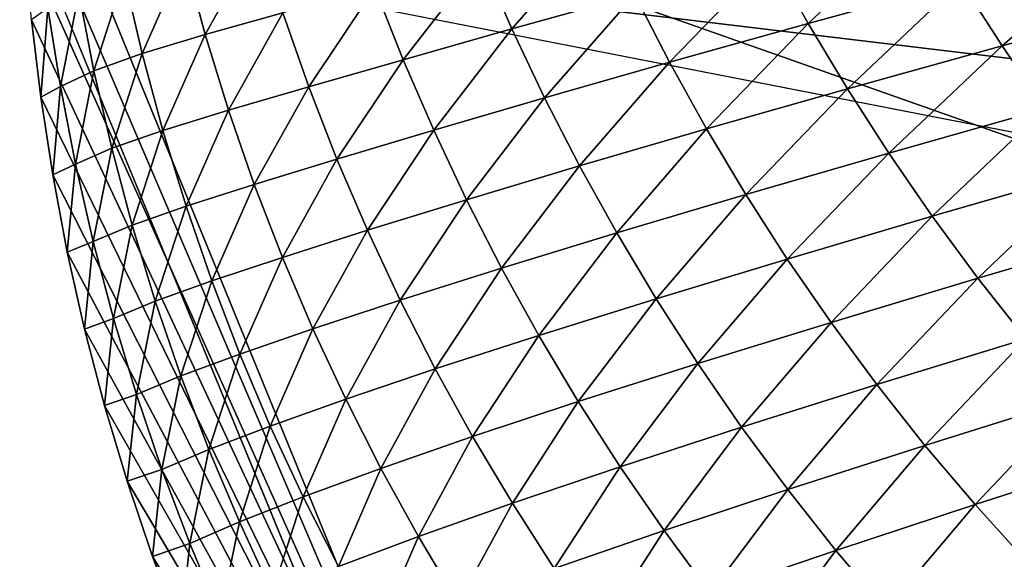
# Model space of a CAD drawing. Extents: x -54 to 446, y -6 to 1400.
# Tile 25 of 254: x -16 to -15.703, y 1330.945 to 1331.108. Entities that reach past the tile are written whole.
import ezdxf

# ---------------------------------------------------------------- set-up
doc = ezdxf.new("R2010")
doc.units = 0
doc.header["$LTSCALE"] = 52.148148
for name, color, linetype in [('1345', 7, 'CONTINUOUS'), ('1513', 7, 'CONTINUOUS'), ('1519', 7, 'CONTINUOUS'), ('1539', 7, 'CONTINUOUS'), ('973', 7, 'CONTINUOUS'), ('999', 7, 'CONTINUOUS')]:
    doc.layers.add(name, color=color, linetype=linetype)

msp = doc.modelspace()

# ---------------------------------------------------------------- linework, layer by layer
at = {"layer": '1345', "color": 7, "linetype": 'CONTINUOUS'}
for points in [[(-15.995, 1331.13135, -0.4), (-15.08628, 1330.95407, -0.4), (-15.08628, 1396.55017, -0.4), (-15.995, 1331.13135, -0.4)], [(-15.995, 1331.13135, -0.4), (-15.78947, 1330.6319, -0.4), (-15.08628, 1330.95407, -0.4), (-15.995, 1331.13135, -0.4)], [(-15.78947, 1330.6319, -0.4), (-15.29239, 1330.4243, -0.4), (-15.08628, 1330.95407, -0.4), (-15.78947, 1330.6319, -0.4)]]:
    msp.add_3dface(points, dxfattribs=at)
at = {"layer": '1513', "color": 7, "linetype": 'CONTINUOUS'}
for points in [[(-16, 1331.1777), (-14, 1330.47248), (-15.79687, 1330.68106), (-16, 1331.1777)], [(-14, 1330.47248), (-16, 1331.1777), (-15.00018, 1331.1777), (-14, 1330.47248)]]:
    msp.add_3dface(points, dxfattribs=at)
at = {"layer": '1519', "color": 7, "linetype": 'CONTINUOUS'}
for points in [[(-15.76246, 1331.10664, 2.16871), (-15.72824, 1331.1388, 2.40681), (-15.77358, 1331.12659, 2.16665), (-15.76246, 1331.10664, 2.16871)], [(-15.76246, 1331.10664, 2.16871), (-15.71648, 1331.11924, 2.4083), (-15.72824, 1331.1388, 2.40681), (-15.76246, 1331.10664, 2.16871)], [(-15.85171, 1331.10499, 1.68615), (-15.82458, 1331.13593, 1.92374), (-15.86092, 1331.12607, 1.68378), (-15.85171, 1331.10499, 1.68615)], [(-15.85171, 1331.10499, 1.68615), (-15.81473, 1331.11531, 1.92626), (-15.82458, 1331.13593, 1.92374), (-15.85171, 1331.10499, 1.68615)], [(-15.9441, 1331.10335, 0.9649), (-15.92778, 1331.13266, 1.20158), (-15.95037, 1331.12648, 0.96208), (-15.9441, 1331.10335, 0.9649)], [(-15.9441, 1331.10335, 0.9649), (-15.92072, 1331.10988, 1.20433), (-15.92778, 1331.13266, 1.20158), (-15.9441, 1331.10335, 0.9649)], [(-15.70407, 1331.09993, 2.40951), (-15.66635, 1331.13268, 2.64756), (-15.71648, 1331.11924, 2.4083), (-15.70407, 1331.09993, 2.40951)], [(-15.70407, 1331.09993, 2.40951), (-15.65337, 1331.11376, 2.64832), (-15.66635, 1331.13268, 2.64756), (-15.70407, 1331.09993, 2.40951)], [(-15.96309, 1331.09756, 0.72586), (-15.95037, 1331.12648, 0.96208), (-15.96853, 1331.12091, 0.72298), (-15.96309, 1331.09756, 0.72586)], [(-15.96309, 1331.09756, 0.72586), (-15.9441, 1331.10335, 0.9649), (-15.95037, 1331.12648, 0.96208), (-15.96309, 1331.09756, 0.72586)], [(-15.88446, 1331.09571, 1.44644), (-15.86092, 1331.12607, 1.68378), (-15.89298, 1331.11739, 1.44401), (-15.88446, 1331.09571, 1.44644)], [(-15.88446, 1331.09571, 1.44644), (-15.85171, 1331.10499, 1.68615), (-15.86092, 1331.12607, 1.68378), (-15.88446, 1331.09571, 1.44644)], [(-15.80425, 1331.09496, 1.92876), (-15.77358, 1331.12659, 2.16665), (-15.81473, 1331.11531, 1.92626), (-15.80425, 1331.09496, 1.92876)], [(-15.80425, 1331.09496, 1.92876), (-15.76246, 1331.10664, 2.16871), (-15.77358, 1331.12659, 2.16665), (-15.80425, 1331.09496, 1.92876)], [(-15.97764, 1331.09237, 0.48725), (-15.96853, 1331.12091, 0.72298), (-15.98223, 1331.11585, 0.48434), (-15.97764, 1331.09237, 0.48725)], [(-15.97764, 1331.09237, 0.48725), (-15.96309, 1331.09756, 0.72586), (-15.96853, 1331.12091, 0.72298), (-15.97764, 1331.09237, 0.48725)], [(-15.75066, 1331.08698, 2.17033), (-15.71648, 1331.11924, 2.4083), (-15.76246, 1331.10664, 2.16871), (-15.75066, 1331.08698, 2.17033)], [(-15.75066, 1331.08698, 2.17033), (-15.70407, 1331.09993, 2.40951), (-15.71648, 1331.11924, 2.4083), (-15.75066, 1331.08698, 2.17033)], [(-15.91293, 1331.08757, 1.20695), (-15.89298, 1331.11739, 1.44401), (-15.92072, 1331.10988, 1.20433), (-15.91293, 1331.08757, 1.20695)], [(-15.91293, 1331.08757, 1.20695), (-15.88446, 1331.09571, 1.44644), (-15.89298, 1331.11739, 1.44401), (-15.91293, 1331.08757, 1.20695)], [(-15.98774, 1331.0877, 0.24914), (-15.98223, 1331.11585, 0.48434), (-15.99148, 1331.11125, 0.24621), (-15.98774, 1331.0877, 0.24914)], [(-15.98774, 1331.0877, 0.24914), (-15.97764, 1331.09237, 0.48725), (-15.98223, 1331.11585, 0.48434), (-15.98774, 1331.0877, 0.24914)], [(-15.84185, 1331.08422, 1.68868), (-15.81473, 1331.11531, 1.92626), (-15.85171, 1331.10499, 1.68615), (-15.84185, 1331.08422, 1.68868)], [(-15.84185, 1331.08422, 1.68868), (-15.80425, 1331.09496, 1.92876), (-15.81473, 1331.11531, 1.92626), (-15.84185, 1331.08422, 1.68868)], [(-15.69103, 1331.08095, 2.41046), (-15.65337, 1331.11376, 2.64832), (-15.70407, 1331.09993, 2.40951), (-15.69103, 1331.08095, 2.41046)], [(-15.99366, 1331.0844, 0.01145), (-15.99148, 1331.11125, 0.24621), (-15.99645, 1331.10778, 0.00858), (-15.99366, 1331.0844, 0.01145)], [(-15.99366, 1331.0844, 0.01145), (-15.98774, 1331.0877, 0.24914), (-15.99148, 1331.11125, 0.24621), (-15.99366, 1331.0844, 0.01145)], [(-15.93708, 1331.08054, 0.96765), (-15.92072, 1331.10988, 1.20433), (-15.9441, 1331.10335, 0.9649), (-15.93708, 1331.08054, 0.96765)], [(-15.93708, 1331.08054, 0.96765), (-15.91293, 1331.08757, 1.20695), (-15.92072, 1331.10988, 1.20433), (-15.93708, 1331.08054, 0.96765)], [(-15.87526, 1331.07446, 1.44887), (-15.85171, 1331.10499, 1.68615), (-15.88446, 1331.09571, 1.44644), (-15.87526, 1331.07446, 1.44887)], [(-15.87526, 1331.07446, 1.44887), (-15.84185, 1331.08422, 1.68868), (-15.85171, 1331.10499, 1.68615), (-15.87526, 1331.07446, 1.44887)], [(-15.79309, 1331.0749, 1.93088), (-15.76246, 1331.10664, 2.16871), (-15.80425, 1331.09496, 1.92876), (-15.79309, 1331.0749, 1.93088)], [(-15.79309, 1331.0749, 1.93088), (-15.75066, 1331.08698, 2.17033), (-15.76246, 1331.10664, 2.16871), (-15.79309, 1331.0749, 1.93088)], [(-15.95687, 1331.07443, 0.72866), (-15.9441, 1331.10335, 0.9649), (-15.96309, 1331.09756, 0.72586), (-15.95687, 1331.07443, 0.72866)], [(-15.95687, 1331.07443, 0.72866), (-15.93708, 1331.08054, 0.96765), (-15.9441, 1331.10335, 0.9649), (-15.95687, 1331.07443, 0.72866)], [(-15.7382, 1331.06759, 2.1717), (-15.70407, 1331.09993, 2.40951), (-15.75066, 1331.08698, 2.17033), (-15.7382, 1331.06759, 2.1717)], [(-15.7382, 1331.06759, 2.1717), (-15.69103, 1331.08095, 2.41046), (-15.70407, 1331.09993, 2.40951), (-15.7382, 1331.06759, 2.1717)], [(-15.97225, 1331.06904, 0.4901), (-15.96309, 1331.09756, 0.72586), (-15.97764, 1331.09237, 0.48725), (-15.97225, 1331.06904, 0.4901)], [(-15.97225, 1331.06904, 0.4901), (-15.95687, 1331.07443, 0.72866), (-15.96309, 1331.09756, 0.72586), (-15.97225, 1331.06904, 0.4901)], [(-15.90444, 1331.06575, 1.20946), (-15.88446, 1331.09571, 1.44644), (-15.91293, 1331.08757, 1.20695), (-15.90444, 1331.06575, 1.20946)], [(-15.90444, 1331.06575, 1.20946), (-15.87526, 1331.07446, 1.44887), (-15.88446, 1331.09571, 1.44644), (-15.90444, 1331.06575, 1.20946)], [(-15.9832, 1331.06425, 0.25202), (-15.97764, 1331.09237, 0.48725), (-15.98774, 1331.0877, 0.24914), (-15.9832, 1331.06425, 0.25202)], [(-15.9832, 1331.06425, 0.25202), (-15.97225, 1331.06904, 0.4901), (-15.97764, 1331.09237, 0.48725), (-15.9832, 1331.06425, 0.25202)], [(-15.83134, 1331.06374, 1.69118), (-15.80425, 1331.09496, 1.92876), (-15.84185, 1331.08422, 1.68868), (-15.83134, 1331.06374, 1.69118)], [(-15.83134, 1331.06374, 1.69118), (-15.79309, 1331.0749, 1.93088), (-15.80425, 1331.09496, 1.92876), (-15.83134, 1331.06374, 1.69118)], [(-15.99006, 1331.06105, 0.01431), (-15.98774, 1331.0877, 0.24914), (-15.99366, 1331.0844, 0.01145), (-15.99006, 1331.06105, 0.01431)], [(-15.99006, 1331.06105, 0.01431), (-15.9832, 1331.06425, 0.25202), (-15.98774, 1331.0877, 0.24914), (-15.99006, 1331.06105, 0.01431)], [(-15.92933, 1331.05815, 0.97031), (-15.91293, 1331.08757, 1.20695), (-15.93708, 1331.08054, 0.96765), (-15.92933, 1331.05815, 0.97031)], [(-15.92933, 1331.05815, 0.97031), (-15.90444, 1331.06575, 1.20946), (-15.91293, 1331.08757, 1.20695), (-15.92933, 1331.05815, 0.97031)], [(-15.78125, 1331.05515, 1.93264), (-15.75066, 1331.08698, 2.17033), (-15.79309, 1331.0749, 1.93088), (-15.78125, 1331.05515, 1.93264)], [(-15.78125, 1331.05515, 1.93264), (-15.7382, 1331.06759, 2.1717), (-15.75066, 1331.08698, 2.17033), (-15.78125, 1331.05515, 1.93264)], [(-15.86539, 1331.05355, 1.45142), (-15.84185, 1331.08422, 1.68868), (-15.87526, 1331.07446, 1.44887), (-15.86539, 1331.05355, 1.45142)], [(-15.86539, 1331.05355, 1.45142), (-15.83134, 1331.06374, 1.69118), (-15.84185, 1331.08422, 1.68868), (-15.86539, 1331.05355, 1.45142)], [(-15.94989, 1331.0516, 0.73142), (-15.93708, 1331.08054, 0.96765), (-15.95687, 1331.07443, 0.72866), (-15.94989, 1331.0516, 0.73142)], [(-15.94989, 1331.0516, 0.73142), (-15.92933, 1331.05815, 0.97031), (-15.93708, 1331.08054, 0.96765), (-15.94989, 1331.0516, 0.73142)], [(-15.7251, 1331.04856, 2.17284), (-15.69103, 1331.08095, 2.41046), (-15.7382, 1331.06759, 2.1717), (-15.7251, 1331.04856, 2.17284)], [(-15.7251, 1331.04856, 2.17284), (-15.67733, 1331.06234, 2.41111), (-15.69103, 1331.08095, 2.41046), (-15.7251, 1331.04856, 2.17284)], [(-15.96608, 1331.04592, 0.49291), (-15.95687, 1331.07443, 0.72866), (-15.97225, 1331.06904, 0.4901), (-15.96608, 1331.04592, 0.49291)], [(-15.96608, 1331.04592, 0.49291), (-15.94989, 1331.0516, 0.73142), (-15.95687, 1331.07443, 0.72866), (-15.96608, 1331.04592, 0.49291)], [(-15.89524, 1331.04435, 1.21196), (-15.87526, 1331.07446, 1.44887), (-15.90444, 1331.06575, 1.20946), (-15.89524, 1331.04435, 1.21196)], [(-15.89524, 1331.04435, 1.21196), (-15.86539, 1331.05355, 1.45142), (-15.87526, 1331.07446, 1.44887), (-15.89524, 1331.04435, 1.21196)], [(-15.82015, 1331.04358, 1.69337), (-15.79309, 1331.0749, 1.93088), (-15.83134, 1331.06374, 1.69118), (-15.82015, 1331.04358, 1.69337)], [(-15.82015, 1331.04358, 1.69337), (-15.78125, 1331.05515, 1.93264), (-15.79309, 1331.0749, 1.93088), (-15.82015, 1331.04358, 1.69337)], [(-15.97786, 1331.04093, 0.25486), (-15.97225, 1331.06904, 0.4901), (-15.9832, 1331.06425, 0.25202), (-15.97786, 1331.04093, 0.25486)], [(-15.97786, 1331.04093, 0.25486), (-15.96608, 1331.04592, 0.49291), (-15.97225, 1331.06904, 0.4901), (-15.97786, 1331.04093, 0.25486)], [(-15.92085, 1331.03621, 0.97289), (-15.90444, 1331.06575, 1.20946), (-15.92933, 1331.05815, 0.97031), (-15.92085, 1331.03621, 0.97289)], [(-15.92085, 1331.03621, 0.97289), (-15.89524, 1331.04435, 1.21196), (-15.90444, 1331.06575, 1.20946), (-15.92085, 1331.03621, 0.97289)], [(-15.76875, 1331.03569, 1.93417), (-15.7382, 1331.06759, 2.1717), (-15.78125, 1331.05515, 1.93264), (-15.76875, 1331.03569, 1.93417)], [(-15.76875, 1331.03569, 1.93417), (-15.7251, 1331.04856, 2.17284), (-15.7382, 1331.06759, 2.1717), (-15.76875, 1331.03569, 1.93417)], [(-15.98566, 1331.03778, 0.01716), (-15.9832, 1331.06425, 0.25202), (-15.99006, 1331.06105, 0.01431), (-15.98566, 1331.03778, 0.01716)], [(-15.98566, 1331.03778, 0.01716), (-15.97786, 1331.04093, 0.25486), (-15.9832, 1331.06425, 0.25202), (-15.98566, 1331.03778, 0.01716)], [(-15.85485, 1331.03295, 1.45393), (-15.83134, 1331.06374, 1.69118), (-15.86539, 1331.05355, 1.45142), (-15.85485, 1331.03295, 1.45393)], [(-15.85485, 1331.03295, 1.45393), (-15.82015, 1331.04358, 1.69337), (-15.83134, 1331.06374, 1.69118), (-15.85485, 1331.03295, 1.45393)], [(-15.71134, 1331.02989, 2.17372), (-15.67733, 1331.06234, 2.41111), (-15.7251, 1331.04856, 2.17284), (-15.71134, 1331.02989, 2.17372)], [(-15.71134, 1331.02989, 2.17372), (-15.66296, 1331.04413, 2.41145), (-15.67733, 1331.06234, 2.41111), (-15.71134, 1331.02989, 2.17372)], [(-15.94216, 1331.02914, 0.73412), (-15.92933, 1331.05815, 0.97031), (-15.94989, 1331.0516, 0.73142), (-15.94216, 1331.02914, 0.73412)], [(-15.94216, 1331.02914, 0.73412), (-15.92085, 1331.03621, 0.97289), (-15.92933, 1331.05815, 0.97031), (-15.94216, 1331.02914, 0.73412)], [(-15.80826, 1331.02373, 1.69525), (-15.78125, 1331.05515, 1.93264), (-15.82015, 1331.04358, 1.69337), (-15.80826, 1331.02373, 1.69525)], [(-15.80826, 1331.02373, 1.69525), (-15.76875, 1331.03569, 1.93417), (-15.78125, 1331.05515, 1.93264), (-15.80826, 1331.02373, 1.69525)], [(-15.95914, 1331.02306, 0.49568), (-15.94989, 1331.0516, 0.73142), (-15.96608, 1331.04592, 0.49291), (-15.95914, 1331.02306, 0.49568)], [(-15.95914, 1331.02306, 0.49568), (-15.94216, 1331.02914, 0.73412), (-15.94989, 1331.0516, 0.73142), (-15.95914, 1331.02306, 0.49568)], [(-15.88536, 1331.0233, 1.21453), (-15.86539, 1331.05355, 1.45142), (-15.89524, 1331.04435, 1.21196), (-15.88536, 1331.0233, 1.21453)], [(-15.88536, 1331.0233, 1.21453), (-15.85485, 1331.03295, 1.45393), (-15.86539, 1331.05355, 1.45142), (-15.88536, 1331.0233, 1.21453)], [(-15.75559, 1331.01659, 1.9355), (-15.7251, 1331.04856, 2.17284), (-15.76875, 1331.03569, 1.93417), (-15.75559, 1331.01659, 1.9355)], [(-15.75559, 1331.01659, 1.9355), (-15.71134, 1331.02989, 2.17372), (-15.7251, 1331.04856, 2.17284), (-15.75559, 1331.01659, 1.9355)], [(-15.97174, 1331.01781, 0.25768), (-15.96608, 1331.04592, 0.49291), (-15.97786, 1331.04093, 0.25486), (-15.97174, 1331.01781, 0.25768)], [(-15.97174, 1331.01781, 0.25768), (-15.95914, 1331.02306, 0.49568), (-15.96608, 1331.04592, 0.49291), (-15.97174, 1331.01781, 0.25768)], [(-15.91166, 1331.01466, 0.97545), (-15.89524, 1331.04435, 1.21196), (-15.92085, 1331.03621, 0.97289), (-15.91166, 1331.01466, 0.97545)], [(-15.91166, 1331.01466, 0.97545), (-15.88536, 1331.0233, 1.21453), (-15.89524, 1331.04435, 1.21196), (-15.91166, 1331.01466, 0.97545)], [(-15.84362, 1331.01269, 1.45619), (-15.82015, 1331.04358, 1.69337), (-15.85485, 1331.03295, 1.45393), (-15.84362, 1331.01269, 1.45619)], [(-15.84362, 1331.01269, 1.45619), (-15.80826, 1331.02373, 1.69525), (-15.82015, 1331.04358, 1.69337), (-15.84362, 1331.01269, 1.45619)], [(-15.69691, 1331.01164, 2.17431), (-15.66296, 1331.04413, 2.41145), (-15.71134, 1331.02989, 2.17372), (-15.69691, 1331.01164, 2.17431)], [(-15.98044, 1331.01461, 0.02001), (-15.97786, 1331.04093, 0.25486), (-15.98566, 1331.03778, 0.01716), (-15.98044, 1331.01461, 0.02001)], [(-15.98044, 1331.01461, 0.02001), (-15.97174, 1331.01781, 0.25768), (-15.97786, 1331.04093, 0.25486), (-15.98044, 1331.01461, 0.02001)], [(-15.9337, 1331.00708, 0.73675), (-15.92085, 1331.03621, 0.97289), (-15.94216, 1331.02914, 0.73412), (-15.9337, 1331.00708, 0.73675)], [(-15.9337, 1331.00708, 0.73675), (-15.91166, 1331.01466, 0.97545), (-15.92085, 1331.03621, 0.97289), (-15.9337, 1331.00708, 0.73675)], [(-15.8748, 1331.00259, 1.21705), (-15.85485, 1331.03295, 1.45393), (-15.88536, 1331.0233, 1.21453), (-15.8748, 1331.00259, 1.21705)], [(-15.8748, 1331.00259, 1.21705), (-15.84362, 1331.01269, 1.45619), (-15.85485, 1331.03295, 1.45393), (-15.8748, 1331.00259, 1.21705)], [(-15.79571, 1331.0042, 1.69694), (-15.76875, 1331.03569, 1.93417), (-15.80826, 1331.02373, 1.69525), (-15.79571, 1331.0042, 1.69694)], [(-15.79571, 1331.0042, 1.69694), (-15.75559, 1331.01659, 1.9355), (-15.76875, 1331.03569, 1.93417), (-15.79571, 1331.0042, 1.69694)], [(-15.74178, 1330.99787, 1.93658), (-15.71134, 1331.02989, 2.17372), (-15.75559, 1331.01659, 1.9355), (-15.74178, 1330.99787, 1.93658)], [(-15.74178, 1330.99787, 1.93658), (-15.69691, 1331.01164, 2.17431), (-15.71134, 1331.02989, 2.17372), (-15.74178, 1330.99787, 1.93658)], [(-15.95144, 1331.00053, 0.49841), (-15.94216, 1331.02914, 0.73412), (-15.95914, 1331.02306, 0.49568), (-15.95144, 1331.00053, 0.49841)], [(-15.95144, 1331.00053, 0.49841), (-15.9337, 1331.00708, 0.73675), (-15.94216, 1331.02914, 0.73412), (-15.95144, 1331.00053, 0.49841)], [(-15.96484, 1330.99493, 0.26047), (-15.95914, 1331.02306, 0.49568), (-15.97174, 1331.01781, 0.25768), (-15.96484, 1330.99493, 0.26047)], [(-15.96484, 1330.99493, 0.26047), (-15.95144, 1331.00053, 0.49841), (-15.95914, 1331.02306, 0.49568), (-15.96484, 1330.99493, 0.26047)], [(-15.90176, 1330.99348, 0.97804), (-15.88536, 1331.0233, 1.21453), (-15.91166, 1331.01466, 0.97545), (-15.90176, 1330.99348, 0.97804)], [(-15.90176, 1330.99348, 0.97804), (-15.8748, 1331.00259, 1.21705), (-15.88536, 1331.0233, 1.21453), (-15.90176, 1330.99348, 0.97804)], [(-15.83171, 1330.99275, 1.45819), (-15.80826, 1331.02373, 1.69525), (-15.84362, 1331.01269, 1.45619), (-15.83171, 1330.99275, 1.45819)], [(-15.83171, 1330.99275, 1.45819), (-15.79571, 1331.0042, 1.69694), (-15.80826, 1331.02373, 1.69525), (-15.83171, 1330.99275, 1.45819)], [(-15.97442, 1330.9916, 0.02283), (-15.97174, 1331.01781, 0.25768), (-15.98044, 1331.01461, 0.02001), (-15.97442, 1330.9916, 0.02283)], [(-15.97442, 1330.9916, 0.02283), (-15.96484, 1330.99493, 0.26047), (-15.97174, 1331.01781, 0.25768), (-15.97442, 1330.9916, 0.02283)], [(-15.78251, 1330.98505, 1.69844), (-15.75559, 1331.01659, 1.9355), (-15.79571, 1331.0042, 1.69694), (-15.78251, 1330.98505, 1.69844)], [(-15.78251, 1330.98505, 1.69844), (-15.74178, 1330.99787, 1.93658), (-15.75559, 1331.01659, 1.9355), (-15.78251, 1330.98505, 1.69844)], [(-15.92451, 1330.9854, 0.73937), (-15.91166, 1331.01466, 0.97545), (-15.9337, 1331.00708, 0.73675), (-15.92451, 1330.9854, 0.73937)], [(-15.92451, 1330.9854, 0.73937), (-15.90176, 1330.99348, 0.97804), (-15.91166, 1331.01466, 0.97545), (-15.92451, 1330.9854, 0.73937)], [(-15.86354, 1330.98222, 1.21937), (-15.84362, 1331.01269, 1.45619), (-15.8748, 1331.00259, 1.21705), (-15.86354, 1330.98222, 1.21937)], [(-15.86354, 1330.98222, 1.21937), (-15.83171, 1330.99275, 1.45819), (-15.84362, 1331.01269, 1.45619), (-15.86354, 1330.98222, 1.21937)], [(-15.7273, 1330.97957, 1.93742), (-15.69691, 1331.01164, 2.17431), (-15.74178, 1330.99787, 1.93658), (-15.7273, 1330.97957, 1.93742)], [(-15.7273, 1330.97957, 1.93742), (-15.68187, 1330.99385, 2.17465), (-15.69691, 1331.01164, 2.17431), (-15.7273, 1330.97957, 1.93742)], [(-15.943, 1330.97837, 0.50109), (-15.9337, 1331.00708, 0.73675), (-15.95144, 1331.00053, 0.49841), (-15.943, 1330.97837, 0.50109)], [(-15.943, 1330.97837, 0.50109), (-15.92451, 1330.9854, 0.73937), (-15.9337, 1331.00708, 0.73675), (-15.943, 1330.97837, 0.50109)], [(-15.81911, 1330.97315, 1.46003), (-15.79571, 1331.0042, 1.69694), (-15.83171, 1330.99275, 1.45819), (-15.81911, 1330.97315, 1.46003)], [(-15.81911, 1330.97315, 1.46003), (-15.78251, 1330.98505, 1.69844), (-15.79571, 1331.0042, 1.69694), (-15.81911, 1330.97315, 1.46003)], [(-15.95717, 1330.97234, 0.26322), (-15.95144, 1331.00053, 0.49841), (-15.96484, 1330.99493, 0.26047), (-15.95717, 1330.97234, 0.26322)], [(-15.95717, 1330.97234, 0.26322), (-15.943, 1330.97837, 0.50109), (-15.95144, 1331.00053, 0.49841), (-15.95717, 1330.97234, 0.26322)], [(-15.89118, 1330.97265, 0.98057), (-15.8748, 1331.00259, 1.21705), (-15.90176, 1330.99348, 0.97804), (-15.89118, 1330.97265, 0.98057)], [(-15.89118, 1330.97265, 0.98057), (-15.86354, 1330.98222, 1.21937), (-15.8748, 1331.00259, 1.21705), (-15.89118, 1330.97265, 0.98057)], [(-15.76864, 1330.96628, 1.69973), (-15.74178, 1330.99787, 1.93658), (-15.78251, 1330.98505, 1.69844), (-15.76864, 1330.96628, 1.69973)], [(-15.76864, 1330.96628, 1.69973), (-15.7273, 1330.97957, 1.93742), (-15.74178, 1330.99787, 1.93658), (-15.76864, 1330.96628, 1.69973)], [(-15.9676, 1330.96877, 0.02563), (-15.96484, 1330.99493, 0.26047), (-15.97442, 1330.9916, 0.02283), (-15.9676, 1330.96877, 0.02563)], [(-15.9676, 1330.96877, 0.02563), (-15.95717, 1330.97234, 0.26322), (-15.96484, 1330.99493, 0.26047), (-15.9676, 1330.96877, 0.02563)], [(-15.91461, 1330.96409, 0.74197), (-15.90176, 1330.99348, 0.97804), (-15.92451, 1330.9854, 0.73937), (-15.91461, 1330.96409, 0.74197)], [(-15.91461, 1330.96409, 0.74197), (-15.89118, 1330.97265, 0.98057), (-15.90176, 1330.99348, 0.97804), (-15.91461, 1330.96409, 0.74197)], [(-15.85158, 1330.96219, 1.22149), (-15.83171, 1330.99275, 1.45819), (-15.86354, 1330.98222, 1.21937), (-15.85158, 1330.96219, 1.22149)], [(-15.85158, 1330.96219, 1.22149), (-15.81911, 1330.97315, 1.46003), (-15.83171, 1330.99275, 1.45819), (-15.85158, 1330.96219, 1.22149)], [(-15.7122, 1330.96174, 1.93803), (-15.68187, 1330.99385, 2.17465), (-15.7273, 1330.97957, 1.93742), (-15.7122, 1330.96174, 1.93803)], [(-15.7122, 1330.96174, 1.93803), (-15.66623, 1330.97654, 2.17475), (-15.68187, 1330.99385, 2.17465), (-15.7122, 1330.96174, 1.93803)], [(-15.93381, 1330.95656, 0.50375), (-15.92451, 1330.9854, 0.73937), (-15.943, 1330.97837, 0.50109), (-15.93381, 1330.95656, 0.50375)], [(-15.93381, 1330.95656, 0.50375), (-15.91461, 1330.96409, 0.74197), (-15.92451, 1330.9854, 0.73937), (-15.93381, 1330.95656, 0.50375)], [(-15.80586, 1330.95393, 1.4617), (-15.78251, 1330.98505, 1.69844), (-15.81911, 1330.97315, 1.46003), (-15.80586, 1330.95393, 1.4617)], [(-15.80586, 1330.95393, 1.4617), (-15.76864, 1330.96628, 1.69973), (-15.78251, 1330.98505, 1.69844), (-15.80586, 1330.95393, 1.4617)], [(-15.87989, 1330.95218, 0.98296), (-15.86354, 1330.98222, 1.21937), (-15.89118, 1330.97265, 0.98057), (-15.87989, 1330.95218, 0.98296)], [(-15.87989, 1330.95218, 0.98296), (-15.85158, 1330.96219, 1.22149), (-15.86354, 1330.98222, 1.21937), (-15.87989, 1330.95218, 0.98296)], [(-15.75411, 1330.94794, 1.7008), (-15.7273, 1330.97957, 1.93742), (-15.76864, 1330.96628, 1.69973), (-15.75411, 1330.94794, 1.7008)], [(-15.75411, 1330.94794, 1.7008), (-15.7122, 1330.96174, 1.93803), (-15.7273, 1330.97957, 1.93742), (-15.75411, 1330.94794, 1.7008)], [(-15.94874, 1330.95008, 0.26594), (-15.943, 1330.97837, 0.50109), (-15.95717, 1330.97234, 0.26322), (-15.94874, 1330.95008, 0.26594)], [(-15.94874, 1330.95008, 0.26594), (-15.93381, 1330.95656, 0.50375), (-15.943, 1330.97837, 0.50109), (-15.94874, 1330.95008, 0.26594)], [(-15.6965, 1330.9444, 1.93843), (-15.66623, 1330.97654, 2.17475), (-15.7122, 1330.96174, 1.93803), (-15.6965, 1330.9444, 1.93843)], [(-15.95999, 1330.94616, 0.0284), (-15.95717, 1330.97234, 0.26322), (-15.9676, 1330.96877, 0.02563), (-15.95999, 1330.94616, 0.0284)], [(-15.95999, 1330.94616, 0.0284), (-15.94874, 1330.95008, 0.26594), (-15.95717, 1330.97234, 0.26322), (-15.95999, 1330.94616, 0.0284)], [(-15.904, 1330.94315, 0.74453), (-15.89118, 1330.97265, 0.98057), (-15.91461, 1330.96409, 0.74197), (-15.904, 1330.94315, 0.74453)], [(-15.904, 1330.94315, 0.74453), (-15.87989, 1330.95218, 0.98296), (-15.89118, 1330.97265, 0.98057), (-15.904, 1330.94315, 0.74453)], [(-15.83895, 1330.94252, 1.22347), (-15.81911, 1330.97315, 1.46003), (-15.85158, 1330.96219, 1.22149), (-15.83895, 1330.94252, 1.22347)], [(-15.83895, 1330.94252, 1.22347), (-15.80586, 1330.95393, 1.4617), (-15.81911, 1330.97315, 1.46003), (-15.83895, 1330.94252, 1.22347)], [(-15.79195, 1330.93512, 1.46319), (-15.76864, 1330.96628, 1.69973), (-15.80586, 1330.95393, 1.4617), (-15.79195, 1330.93512, 1.46319)], [(-15.79195, 1330.93512, 1.46319), (-15.75411, 1330.94794, 1.7008), (-15.76864, 1330.96628, 1.69973), (-15.79195, 1330.93512, 1.46319)], [(-15.9239, 1330.93513, 0.50637), (-15.91461, 1330.96409, 0.74197), (-15.93381, 1330.95656, 0.50375), (-15.9239, 1330.93513, 0.50637)], [(-15.9239, 1330.93513, 0.50637), (-15.904, 1330.94315, 0.74453), (-15.91461, 1330.96409, 0.74197), (-15.9239, 1330.93513, 0.50637)], [(-15.8679, 1330.93207, 0.98518), (-15.85158, 1330.96219, 1.22149), (-15.87989, 1330.95218, 0.98296), (-15.8679, 1330.93207, 0.98518)], [(-15.8679, 1330.93207, 0.98518), (-15.83895, 1330.94252, 1.22347), (-15.85158, 1330.96219, 1.22149), (-15.8679, 1330.93207, 0.98518)], [(-15.73896, 1330.93007, 1.70168), (-15.7122, 1330.96174, 1.93803), (-15.75411, 1330.94794, 1.7008), (-15.73896, 1330.93007, 1.70168)], [(-15.73896, 1330.93007, 1.70168), (-15.6965, 1330.9444, 1.93843), (-15.7122, 1330.96174, 1.93803), (-15.73896, 1330.93007, 1.70168)], [(-15.93956, 1330.92816, 0.26863), (-15.93381, 1330.95656, 0.50375), (-15.94874, 1330.95008, 0.26594), (-15.93956, 1330.92816, 0.26863)], [(-15.93956, 1330.92816, 0.26863), (-15.9239, 1330.93513, 0.50637), (-15.93381, 1330.95656, 0.50375), (-15.93956, 1330.92816, 0.26863)], [(-15.82566, 1330.92325, 1.2253), (-15.80586, 1330.95393, 1.4617), (-15.83895, 1330.94252, 1.22347), (-15.82566, 1330.92325, 1.2253)], [(-15.82566, 1330.92325, 1.2253), (-15.79195, 1330.93512, 1.46319), (-15.80586, 1330.95393, 1.4617), (-15.82566, 1330.92325, 1.2253)], [(-15.95159, 1330.92382, 0.03114), (-15.94874, 1330.95008, 0.26594), (-15.95999, 1330.94616, 0.0284), (-15.95159, 1330.92382, 0.03114)], [(-15.95159, 1330.92382, 0.03114), (-15.93956, 1330.92816, 0.26863), (-15.94874, 1330.95008, 0.26594), (-15.95159, 1330.92382, 0.03114)], [(-15.89268, 1330.92258, 0.74697), (-15.87989, 1330.95218, 0.98296), (-15.904, 1330.94315, 0.74453), (-15.89268, 1330.92258, 0.74697)], [(-15.89268, 1330.92258, 0.74697), (-15.8679, 1330.93207, 0.98518), (-15.87989, 1330.95218, 0.98296), (-15.89268, 1330.92258, 0.74697)], [(-15.77737, 1330.91674, 1.46449), (-15.75411, 1330.94794, 1.7008), (-15.79195, 1330.93512, 1.46319), (-15.77737, 1330.91674, 1.46449)], [(-15.77737, 1330.91674, 1.46449), (-15.73896, 1330.93007, 1.70168), (-15.75411, 1330.94794, 1.7008), (-15.77737, 1330.91674, 1.46449)]]:
    msp.add_3dface(points, dxfattribs=at)
at = {"layer": '1539', "color": 7, "linetype": 'CONTINUOUS'}
for points in [[(-15.99961, 1331.15449, 0.00285), (-16, 1331.1777), (-15.79687, 1330.68106), (-15.99961, 1331.15449, 0.00285)], [(-15.99843, 1331.13116, 0.00571), (-15.99961, 1331.15449, 0.00285), (-15.79687, 1330.68106), (-15.99843, 1331.13116, 0.00571)], [(-15.99645, 1331.10778, 0.00858), (-15.99843, 1331.13116, 0.00571), (-15.79687, 1330.68106), (-15.99645, 1331.10778, 0.00858)], [(-15.99366, 1331.0844, 0.01145), (-15.99645, 1331.10778, 0.00858), (-15.79687, 1330.68106), (-15.99366, 1331.0844, 0.01145)], [(-15.99006, 1331.06105, 0.01431), (-15.99366, 1331.0844, 0.01145), (-15.79687, 1330.68106), (-15.99006, 1331.06105, 0.01431)], [(-15.98566, 1331.03778, 0.01716), (-15.99006, 1331.06105, 0.01431), (-15.79687, 1330.68106), (-15.98566, 1331.03778, 0.01716)], [(-15.98044, 1331.01461, 0.02001), (-15.98566, 1331.03778, 0.01716), (-15.79687, 1330.68106), (-15.98044, 1331.01461, 0.02001)], [(-15.97442, 1330.9916, 0.02283), (-15.98044, 1331.01461, 0.02001), (-15.79687, 1330.68106), (-15.97442, 1330.9916, 0.02283)], [(-15.9676, 1330.96877, 0.02563), (-15.97442, 1330.9916, 0.02283), (-15.79687, 1330.68106), (-15.9676, 1330.96877, 0.02563)], [(-15.95999, 1330.94616, 0.0284), (-15.9676, 1330.96877, 0.02563), (-15.79687, 1330.68106), (-15.95999, 1330.94616, 0.0284)], [(-15.95159, 1330.92382, 0.03114), (-15.95999, 1330.94616, 0.0284), (-15.79687, 1330.68106), (-15.95159, 1330.92382, 0.03114)]]:
    msp.add_3dface(points, dxfattribs=at)
at = {"layer": '973', "color": 7, "linetype": 'CONTINUOUS'}
msp.add_3dface([(-15.995, 1331.13135, -0.4), (-8.54071, 1330.23446, -13.52983), (-15.78947, 1330.6319, -0.4), (-15.995, 1331.13135, -0.4)], dxfattribs=at)
at = {"layer": '999', "color": 7, "linetype": 'CONTINUOUS'}
msp.add_3dface([(-8.54071, 1330.23446, -13.52983), (-15.995, 1331.13135, -0.4), (-9.64452, 1332.5, -12.76649), (-8.54071, 1330.23446, -13.52983)], dxfattribs=at)

doc.saveas('drawing.dxf')
